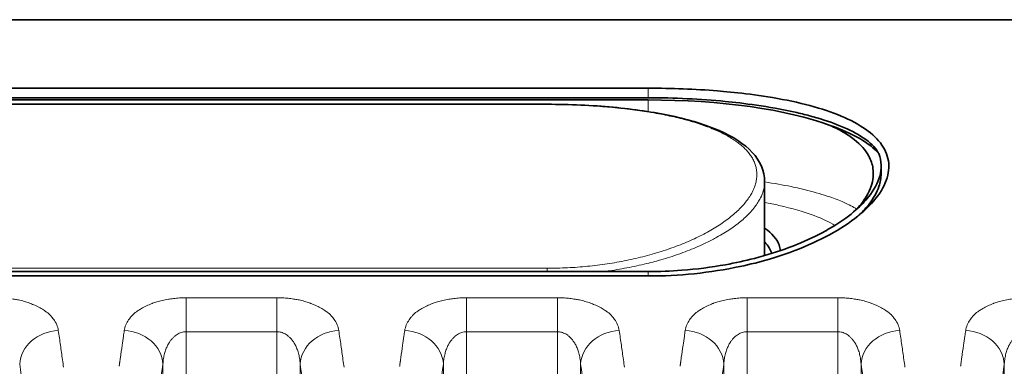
# Model space of a CAD drawing. Header units: millimetres. Extents: x 5 to 415, y 5 to 292.
# Tile 124 of 197: x 343.76 to 356.44, y 171.65 to 176.11. Entities that reach past the tile are written whole.
import ezdxf

# ---------------------------------------------------------------- set-up
doc = ezdxf.new("R2010")
doc.units = ezdxf.units.MM
doc.layers.add('Sichtbar (ISO)', color=7, linetype='Continuous', lineweight=35)
doc.layers.add('Sichtbar schmal (ISO)', color=7, linetype='Continuous', lineweight=18)

msp = doc.modelspace()

# ---------------------------------------------------------------- linework, layer by layer
at = {"layer": 'Sichtbar (ISO)'}
for p, q in [((381.29451258, 176.11222715), (337.45450843, 176.11222715)), ((351.85451236, 175.22976847), (337.45451094, 175.22976847)), ((324.35451256, 175.078529), (351.85451255, 175.078529)), ((351.85451252, 175.1064435), (324.3545127, 175.1064435)), ((324.35451256, 175.02181676), (350.55451256, 175.02181676)), ((354.85450291, 174.12813559), (354.85450291, 174.22503792)), ((353.35451256, 173.07284434), (353.35451256, 174.02436516)), ((352.60544417, 173.36913819), (352.60588805, 173.36913819)), ((324.35451261, 172.86740115), (351.85451251, 172.86740115)), ((337.45451256, 172.8100113), (351.85451247, 172.8100113))]:
    msp.add_line(p, q, dxfattribs=at)
for centre, major_axis, start_param, end_param in [((351.85451256, 174.278529), (-2.9, 0), 3.7717097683, 4.7123889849), ((350.55451256, 172.92964482), (2.8, 0), 0.6960168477, 0.6961657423)]:
    msp.add_ellipse(centre, major_axis=major_axis, ratio=0.275862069, start_param=start_param, end_param=end_param, dxfattribs=at)
for points, knots in [([(351.85451236, 175.22976847), (352.00515065, 175.22976847), (352.15528219, 175.2269341), (352.45468274, 175.21531295), (352.60227363, 175.20654045), (352.94327257, 175.17877337), (353.2489179, 175.14898702), (353.91767105, 175.02173076), (354.2038011, 174.93652061), (354.54113013, 174.77758394), (354.63851146, 174.71804892), (354.79815186, 174.58777149), (354.85860649, 174.5170203), (354.93887201, 174.36575898), (354.95746372, 174.28550898), (354.95073086, 174.11850345), (354.92473334, 174.03172545), (354.82877968, 173.85585815), (354.75800827, 173.76681468), (354.57645375, 173.59295891), (354.46572341, 173.50786128), (354.09118173, 173.27418571), (353.78005301, 173.13493407), (353.29476516, 172.99176607), (353.16823172, 172.95986498), (352.84810714, 172.89214054), (352.64921719, 172.86062946), (352.25091047, 172.81980462), (352.05472864, 172.8100113), (351.85451247, 172.8100113)], [-1.1230432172, -1.1230432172, -1.1230432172, -1.1230432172, -1.0346487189, -1.0346487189, -0.9453286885, -0.9453286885, -0.8254652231, -0.8254652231, -0.7031441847, -0.7031441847, -0.6390462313, -0.6390462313, -0.5725533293, -0.5725533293, -0.5044318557, -0.5044318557, -0.4352597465, -0.4352597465, -0.3650788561, -0.3650788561, -0.2954758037, -0.2954758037, -0.1660799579, -0.1660799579, -0.1224121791, -0.1224121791, -0.0600658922, -0.0600658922, -0.000001, -0.000001, -0.000001, -0.000001]), ([(351.85451252, 175.1064435), (352.19495855, 175.1064435), (352.52606883, 175.09062527), (353.07048687, 175.03725168), (353.39990251, 174.99739949), (353.74728858, 174.92015297)], [0.000001, 0.000001, 0.000001, 0.000001, 0.10213486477, 0.10213486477, 0.17348659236, 0.17348659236, 0.17348659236, 0.17348659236]), ([(350.55451256, 175.02181676), (350.84117741, 175.02181669), (351.13145776, 175.00898735), (351.67106545, 174.95887959), (351.92740782, 174.92133656), (352.3880166, 174.82213304), (352.59621572, 174.75876289), (352.94847144, 174.60494496), (353.09321735, 174.51155083), (353.29642628, 174.29257896), (353.35451265, 174.1599453), (353.35451253, 174.02436516)], [0, 0, 0, 0, 0.08599945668, 0.08599945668, 0.17078367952, 0.17078367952, 0.25775403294, 0.25775403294, 0.3495081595, 0.3495081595, 0.44303413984, 0.44303413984, 0.44303413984, 0.44303413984]), ([(353.74728862, 174.92015298), (353.81109361, 174.90573023), (353.8726268, 174.89059764), (353.93169231, 174.87481453), (354.06402276, 174.83945402), (354.18396697, 174.80082823), (354.28989101, 174.75965196), (354.40802632, 174.71372877), (354.50872255, 174.66463316), (354.59065786, 174.61341389), (354.68509608, 174.55437882), (354.75461088, 174.49252253), (354.79839839, 174.42941165), (354.80803452, 174.4155231), (354.81642471, 174.4015738), (354.82357245, 174.38757946)], [0, 0, 0, 0, 0.1080750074, 0.1080750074, 0.1080750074, 0.3502063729, 0.3502063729, 0.3502063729, 0.6202514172, 0.6202514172, 0.6202514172, 0.9315039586, 0.9315039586, 0.9315039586, 1, 1, 1, 1]), ([(354.19759222, 174.74992051), (354.34724878, 174.69746529), (354.47502374, 174.64045352), (354.68608831, 174.51884024), (354.76783751, 174.4539471), (354.82357252, 174.38757947)], [0.000001, 0.000001, 0.000001, 0.000001, 0.07428097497, 0.07428097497, 0.1510873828, 0.1510873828, 0.1510873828, 0.1510873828]), ([(354.54747448, 173.6760069), (354.59551725, 173.72991059), (354.63544124, 173.78418939), (354.69181564, 173.8808451), (354.71144385, 173.92326542), (354.75229834, 174.04343585), (354.76059655, 174.12040341), (354.74238083, 174.24983552), (354.7244566, 174.30337467), (354.65480545, 174.43121182), (354.59136568, 174.50313391), (354.4643653, 174.60298192), (354.41748784, 174.63453441), (354.31434144, 174.69449889), (354.25832349, 174.72288976), (354.19759222, 174.74992051)], [-0.31224753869, -0.31224753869, -0.31224753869, -0.31224753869, -0.27020106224, -0.27020106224, -0.23712024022, -0.23712024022, -0.17585223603, -0.17585223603, -0.13069088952, -0.13069088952, -0.06440782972, -0.06440782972, -0.03196686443, -0.03196686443, -0.000001, -0.000001, -0.000001, -0.000001]), ([(351.85451251, 172.86740115), (351.99936779, 172.86740115), (352.14396483, 172.87241334), (352.47960141, 172.89793482), (352.66741357, 172.9227265), (352.97747706, 172.97863041), (353.10226686, 173.00580307), (353.53825951, 173.11814798), (353.81804833, 173.22512072), (354.11975466, 173.37957198), (354.18379107, 173.41541237), (354.35379479, 173.51959027), (354.44976771, 173.58985967), (354.59364642, 173.71640075), (354.64746449, 173.77218356), (354.76386687, 173.91776258), (354.81227045, 174.00750326), (354.84973407, 174.14392561), (354.85570761, 174.19158865), (354.85277763, 174.28928633), (354.84256989, 174.33909919), (354.8235724, 174.38757935)], [0.00000100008, 0.00000100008, 0.00000100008, 0.00000100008, 0.04345758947, 0.04345758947, 0.10191679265, 0.10191679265, 0.14333832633, 0.14333832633, 0.25245532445, 0.25245532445, 0.28416780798, 0.28416780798, 0.34242039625, 0.34242039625, 0.38716748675, 0.38716748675, 0.45881238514, 0.45881238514, 0.49801072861, 0.49801072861, 0.54052824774, 0.54052824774, 0.54052824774, 0.54052824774]), ([(354.56989993, 173.59369095), (354.57391812, 173.59752874), (354.57789528, 173.60136912), (354.6263779, 173.64870225), (354.6656642, 173.69248616), (354.75759152, 173.81147624), (354.79971293, 173.88692178), (354.8447007, 174.01775712), (354.85450362, 174.07348247), (354.85450372, 174.12813704)], [0.268302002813, 0.268302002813, 0.268302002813, 0.268302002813, 0.270267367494, 0.270267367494, 0.292510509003, 0.292510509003, 0.330645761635, 0.330645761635, 0.359669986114, 0.359669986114, 0.359669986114, 0.359669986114]), ([(353.55440947, 173.13572953), (353.55375982, 173.16052802), (353.54906847, 173.18536187), (353.51401942, 173.28450673), (353.45153653, 173.3573439), (353.35460209, 173.42685893)], [-0.39092700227, -0.39092700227, -0.39092700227, -0.39092700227, -0.36191653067, -0.36191653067, -0.27495116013, -0.27495116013, -0.27495116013, -0.27495116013]), ([(353.35451201, 173.24887123), (353.37780916, 173.22419356), (353.39708411, 173.19923017), (353.42633014, 173.15087325), (353.436885, 173.12751018), (353.44432994, 173.10271252), (353.44471884, 173.10137909), (353.44509639, 173.10004541)], [0.322816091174, 0.322816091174, 0.322816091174, 0.322816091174, 0.356552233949, 0.356552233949, 0.387724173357, 0.387724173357, 0.389495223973, 0.389495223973, 0.389495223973, 0.389495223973])]:
    msp.add_open_spline(points, degree=3, knots=knots, dxfattribs=at)
msp.add_open_spline([(352.6460891, 173.39145113), (352.64599472, 173.39147851), (352.64590034, 173.39150589), (352.64580596, 173.39153327)], degree=3, dxfattribs=at)
at = {"layer": 'Sichtbar schmal (ISO)'}
for p, q in [((351.85451236, 175.22976847), (351.85451252, 175.1064435)), ((351.85451255, 175.078529), (351.85451254, 174.92794586)), ((324.35451256, 175.01812976), (350.55451256, 175.01812976)), ((350.55451256, 175.02181676), (350.55451256, 175.01814712)), ((350.55451256, 175.01814712), (350.55451256, 175.01809507)), ((352.64338848, 173.39016457), (352.6438172, 173.39016457)), ((352.07875187, 173.144204), (352.07926222, 173.144204)), ((350.55451256, 172.90940223), (324.35451256, 172.90940223)), ((350.55451256, 172.90939635), (350.55451256, 172.86740115)), ((351.8545125, 172.8100113), (351.85451251, 172.86740115)), ((347.07198232, 172.5295249), (345.90179564, 172.5295249)), ((345.90179564, 172.09147546), (345.90179564, 172.5295249)), ((347.07198232, 172.5295249), (347.07198232, 172.09147563)), ((350.68493289, 172.5295249), (349.51474621, 172.5295249)), ((349.51474621, 172.09147546), (349.51474621, 172.5295249)), ((350.68493289, 172.5295249), (350.68493289, 172.09147563)), ((354.29788346, 172.5295249), (353.12769678, 172.5295249)), ((353.12769678, 172.09147546), (353.12769678, 172.5295249)), ((354.29788346, 172.5295249), (354.29788346, 172.09147563)), ((345.90179532, 151.10718735), (345.90179562, 172.09147546)), ((345.90179562, 172.09147546), (347.07198232, 172.09147563)), ((347.07198267, 151.1071697), (347.07198232, 172.09147563)), ((349.51474554, 151.10714882), (349.51474615, 172.09147546)), ((350.68493289, 172.09147563), (349.51474615, 172.09147546)), ((350.68493366, 151.10714899), (350.68493289, 172.09147563)), ((353.12769556, 151.10718062), (353.12769668, 172.09147546)), ((353.12769668, 172.09147546), (354.29788346, 172.09147563)), ((354.29788465, 151.10721373), (354.29788346, 172.09147563)), ((345.04642322, 171.69628536), (345.04543083, 171.68904487)), ((345.6029372, 151.52431495), (345.60293694, 171.67579758)), ((347.3708411, 171.67579899), (347.37084086, 151.52421901)), ((348.65937379, 171.69628536), (348.6583814, 171.68904487)), ((349.21588777, 151.52418823), (349.21588751, 171.67579758)), ((350.98379167, 171.67579899), (350.98379143, 151.52412602)), ((352.27232436, 171.69628536), (352.27133198, 171.68904487)), ((352.82883834, 151.5241132), (352.82883808, 171.67579758)), ((354.59674224, 171.67579899), (354.596742, 151.5241221)), ((355.88527493, 171.69628536), (355.88428255, 171.68904487)), ((356.44178891, 151.524138), (356.44178865, 171.67579758))]:
    msp.add_line(p, q, dxfattribs=at)
for centre, major_axis, ratio, start_param, end_param in [((344.25598802, 171.67579946), (-0.49456304, -0.07353504), 0.8594287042, 4.5861539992, 6.1118769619), ((342.94841491, 146.52417815), (0.00015364, 29.65363991), 0.0871589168, 5.7405202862, 5.7529969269), ((346.41219543, 146.52806468), (0.00013806, -29.64909273), 0.0871586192, 3.6766700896, 3.6843073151), ((345.10454097, 172.05779103), (-0.08177633, -0.55348779), 0.0116185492, 4.6255863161, 4.7587760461), ((345.10483932, 171.67579899), (0.49456298, -0.07353545), 0.8594299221, 0.1713065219, 1.6971166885), ((347.86893859, 171.67579946), (-0.49456304, -0.07353504), 0.8594287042, 4.5861539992, 6.1118769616), ((346.56136546, 146.52417815), (0.00015365, 29.65363991), 0.0871589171, 5.7405202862, 5.752996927), ((350.02514597, 146.52806468), (0.00013803, -29.64909273), 0.0871586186, 3.6766700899, 3.6843073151), ((348.71749185, 172.05779183), (-0.08177748, -0.55349553), 0.0116187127, 4.625589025, 4.7587768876), ((348.71778989, 171.67579899), (0.49456298, -0.07353545), 0.8594299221, 0.1713065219, 1.6971166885), ((351.48188916, 171.67579946), (-0.49456304, -0.07353504), 0.8594287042, 4.5861539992, 6.1118769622), ((350.17431607, 146.52417815), (0.00015362, 29.65363991), 0.0871589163, 5.7405202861, 5.7529969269), ((353.63809662, 146.52806468), (0.0001381, -29.64909273), 0.08715862, 3.6766700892, 3.684307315), ((352.33044311, 172.05778942), (-0.08178399, -0.55353977), 0.0116196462, 4.6255918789, 4.7587690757), ((352.33074046, 171.67579899), (0.49456298, -0.07353545), 0.8594299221, 0.171306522, 1.6971166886), ((355.09483973, 171.67579946), (-0.49456304, -0.07353505), 0.8594287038, 4.5861539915, 6.1118769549), ((353.78726683, 146.52417815), (0.00015339, 29.65363991), 0.0871589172, 5.7405202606, 5.7529969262), ((357.25104708, 146.52806468), (0.00013801, -29.64909273), 0.087158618, 3.6766700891, 3.6843073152), ((355.94339294, 172.05779201), (-0.08177703, -0.55349247), 0.0116186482, 4.6255888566, 4.7587774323), ((355.94369103, 171.67579899), (0.49456298, -0.07353545), 0.8594299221, 0.1713065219, 1.6971166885), ((342.94826973, 146.52417815), (0.00015364, 29.65363332), 0.0871589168, 5.7345909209, 5.7405202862), ((346.41243116, 146.52806468), (0.00013806, -29.649082), 0.0871586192, 3.6843073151, 3.6945892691), ((346.56122029, 146.52417815), (0.00015365, 29.65363332), 0.0871589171, 5.7345909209, 5.7405202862), ((350.02538169, 146.52806468), (0.00013803, -29.649082), 0.0871586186, 3.6843073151, 3.6945892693), ((350.1741709, 146.52417815), (0.00015362, 29.65363332), 0.0871589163, 5.7345909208, 5.7405202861), ((353.63833234, 146.52806468), (0.0001381, -29.649082), 0.08715862, 3.684307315, 3.694589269), ((353.78712165, 146.52417815), (0.00015339, 29.65363331), 0.0871589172, 5.734590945, 5.7405202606), ((357.2512828, 146.52806468), (0.00013801, -29.649082), 0.087158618, 3.6843073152, 3.6945892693), ((342.94812873, 146.52417815), (0.00015364, 29.65362687), 0.0871589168, 5.7222233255, 5.7345909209), ((346.41246003, 146.52806468), (-0.00013806, 29.64908068), 0.0871586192, 0.5529966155, 0.555686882), ((346.56107929, 146.52417815), (0.00015365, 29.65362687), 0.0871589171, 5.7222233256, 5.7345909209), ((350.02541057, 146.52806468), (-0.00013803, 29.64908068), 0.0871586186, 0.5529966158, 0.5556868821), ((350.1740299, 146.52417815), (0.00015362, 29.65362687), 0.0871589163, 5.7222233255, 5.7345909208), ((353.63836122, 146.52806468), (-0.0001381, 29.64908068), 0.08715862, 0.5529966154, 0.5556868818), ((353.78698065, 146.52417815), (0.00015339, 29.65362687), 0.0871589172, 5.7222233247, 5.734590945), ((357.25131168, 146.52806468), (-0.00013801, 29.64908068), 0.087158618, 0.5529966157, 0.5556868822), ((342.47276507, 146.52418061), (-0.00015105, -29.15414605), 0.0871589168, 2.573188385, 2.6114043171), ((346.41255703, 146.52806468), (0.00013806, -29.64907622), 0.0871586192, 3.6990060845, 3.7002623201), ((346.41252818, 146.52806468), (-0.00013806, 29.64907755), 0.0871586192, 0.5562727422, 0.5569516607), ((346.88783907, 146.52806689), (-0.00013574, 29.14959775), 0.0871586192, 0.5301859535, 0.568407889), ((346.08571562, 146.52418061), (-0.00015106, -29.15414605), 0.0871589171, 2.573188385, 2.6114043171), ((350.02550756, 146.52806468), (0.00013803, -29.64907622), 0.0871586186, 3.6990060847, 3.7002623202), ((350.02547872, 146.52806468), (-0.00013803, 29.64907755), 0.0871586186, 0.5562727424, 0.5569516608), ((350.50078961, 146.52806689), (-0.00013571, 29.14959775), 0.0871586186, 0.5301859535, 0.5684078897), ((349.69866623, 146.52418061), (-0.00015103, -29.15414605), 0.0871589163, 2.5731883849, 2.611404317), ((353.63845822, 146.52806468), (0.0001381, -29.64907622), 0.08715862, 3.6990060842, 3.7002623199), ((353.63842937, 146.52806468), (-0.0001381, 29.64907755), 0.08715862, 0.5562727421, 0.5569516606), ((354.11374026, 146.52806689), (-0.00013578, 29.14959775), 0.08715862, 0.5301859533, 0.5684078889), ((353.31161699, 146.52418061), (-0.0001508, -29.15414605), 0.0871589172, 2.5731883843, 2.6114043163), ((357.25140867, 146.52806468), (0.00013801, -29.64907622), 0.087158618, 3.6990060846, 3.7002623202), ((357.25137983, 146.52806468), (-0.00013801, 29.64907755), 0.087158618, 0.5562727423, 0.5569516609), ((357.72669072, 146.52806689), (-0.00013568, 29.14959775), 0.087158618, 0.5301859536, 0.5684078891)]:
    msp.add_ellipse(centre, major_axis=major_axis, ratio=ratio, start_param=start_param, end_param=end_param, dxfattribs=at)
for points, knots in [([(350.55451256, 175.01812976), (350.60024583, 175.01812975), (350.69157541, 175.01750627), (350.82817335, 175.01457993), (350.96399191, 175.00972753), (351.09885463, 175.00292282), (351.23238539, 174.99416619), (351.36424318, 174.98345086), (351.49410396, 174.97076964), (351.62164636, 174.95611405), (351.74654862, 174.9394757), (351.86849331, 174.92084628), (351.98717004, 174.90021747), (352.10227527, 174.87758129), (352.21351041, 174.85293087), (352.3205801, 174.82626146), (352.42319471, 174.79757085), (352.52107595, 174.76685833), (352.61395503, 174.73412508), (352.70156283, 174.69937805), (352.78363266, 174.66263144), (352.85990807, 174.62390529), (352.93014219, 174.58322601), (352.9940964, 174.54062871), (353.05154284, 174.49615815), (353.10226754, 174.44986752), (353.14606825, 174.40182165), (353.18275564, 174.3521004), (353.21215895, 174.30079693), (353.23412805, 174.24801715), (353.24853394, 174.19388315), (353.25527231, 174.13853694), (353.25426912, 174.08214046), (353.24548518, 174.02487238), (353.22891776, 173.96692467), (353.20460091, 173.90850129), (353.17260731, 173.84982006), (353.13305161, 173.79111274), (353.0860913, 173.73262113), (353.03192387, 173.67459124), (352.97078431, 173.61727063), (352.90294799, 173.56091011), (352.82873056, 173.50576062), (352.74847917, 173.45206471), (352.66255913, 173.40004898), (352.57134623, 173.34992245), (352.47522661, 173.3018787), (352.37459345, 173.25609512), (352.26984065, 173.21273114), (352.1613561, 173.17192691), (352.04951529, 173.13380291), (351.93467545, 173.09846035), (351.81717393, 173.06598319), (351.69733217, 173.03644143), (351.5754597, 173.00989316), (351.45184097, 172.98638274), (351.32671653, 172.96594044), (351.2002968, 172.94858948), (351.07283334, 172.93435656), (350.94438388, 172.9232435), (350.81502997, 172.91526961), (350.68494721, 172.9104628), (350.59796611, 172.90940225), (350.55451256, 172.90940223)], [0, 0, 0, 0, 0.0155958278, 0.0311403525, 0.0467089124, 0.062296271, 0.0779027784, 0.0935330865, 0.1091936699, 0.1248898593, 0.140626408, 0.1564084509, 0.1722414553, 0.1881312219, 0.2040837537, 0.2201045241, 0.2361983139, 0.2523707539, 0.2686293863, 0.284980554, 0.3014262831, 0.31797036, 0.33461865, 0.3513723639, 0.3682325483, 0.3852022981, 0.4022820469, 0.4194690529, 0.4367600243, 0.4541517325, 0.471638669, 0.4892117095, 0.5068587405, 0.5245657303, 0.5423180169, 0.5601007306, 0.5778974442, 0.5956886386, 0.6134534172, 0.6311716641, 0.648823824, 0.6663898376, 0.6838469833, 0.7011739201, 0.7183545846, 0.7353757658, 0.7522261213, 0.7688965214, 0.7853803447, 0.8016740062, 0.8177772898, 0.8336932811, 0.8494286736, 0.8649924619, 0.8803940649, 0.8956443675, 0.9107610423, 0.9257681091, 0.9406849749, 0.955512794, 0.9703425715, 0.9851816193, 1, 1, 1, 1]), ([(351.28599754, 172.86740087), (351.30875532, 172.87038131), (351.33162938, 172.87353188), (351.35463617, 172.87686582), (351.39743748, 172.88306821), (351.44069852, 172.88990544), (351.48449833, 172.89747632), (351.52679149, 172.90478678), (351.56963903, 172.91269902), (351.61228321, 172.92111086), (351.65481264, 172.92950007), (351.69713862, 172.93838582), (351.73857143, 172.94760428), (351.78114996, 172.95707766), (351.82278411, 172.96690189), (351.86280938, 172.97683982), (351.89706508, 172.98534522), (351.93014369, 172.99393256), (351.96168189, 173.002426), (351.96944438, 173.00451648), (351.97711294, 173.00660672), (351.98469474, 173.00869727), (352.02666395, 173.02026956), (352.06598598, 173.03184267), (352.10379981, 173.04357991), (352.14373002, 173.05597406), (352.18198054, 173.06855231), (352.21972322, 173.08161795), (352.25640217, 173.09431534), (352.29260237, 173.10747448), (352.32922551, 173.12145529), (352.36610995, 173.13553586), (352.40336777, 173.15036884), (352.44067727, 173.1659656), (352.47549544, 173.18052089), (352.51035831, 173.19574122), (352.54500826, 173.21162143), (352.5785036, 173.22697248), (352.61179974, 173.24294009), (352.64467128, 173.25950738), (352.65639055, 173.26541391), (352.6680559, 173.27139654), (352.67965747, 173.27745417), (352.69974257, 173.28794139), (352.71965368, 173.29864839), (352.73924322, 173.30950831), (352.76989245, 173.32649944), (352.79974814, 173.34386608), (352.8283458, 173.36132829), (352.85752243, 173.37914403), (352.88538893, 173.39705859), (352.91158991, 173.4147527), (352.9363581, 173.43147921), (352.9596395, 173.44800802), (352.98124583, 173.46406026), (352.98371796, 173.46589691), (352.98616816, 173.46772773), (352.98859717, 173.46955302), (353.01412372, 173.48873493), (353.03733043, 173.50730187), (353.05897214, 173.52562221), (353.08161626, 173.54479112), (353.10254798, 173.56369122), (353.1223728, 173.58278012), (353.1410059, 173.60072155), (353.15865973, 173.61883081), (353.17562356, 173.63750202), (353.19377106, 173.65747601), (353.21109009, 173.67807217), (353.2272229, 173.69909496), (353.24195813, 173.71829656), (353.25570407, 173.73785372), (353.2682453, 173.75761103), (353.28050758, 173.77692887), (353.291618, 173.79643782), (353.30143212, 173.81599027), (353.30323321, 173.81957853), (353.30499079, 173.82316826), (353.30670421, 173.82675853), (353.31420705, 173.84247996), (353.32086638, 173.8582116), (353.32665766, 173.87398074), (353.33367619, 173.89309157), (353.33942023, 173.91225761), (353.34383401, 173.93152479), (353.34817226, 173.95046225), (353.3512255, 173.96949742), (353.35292686, 173.98867065), (353.35397772, 174.00051327), (353.35451252, 174.01240848), (353.35451253, 174.02436516)], [0.1768500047, 0.1768500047, 0.1768500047, 0.1768500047, 0.19271232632, 0.19271232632, 0.19271232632, 0.22222222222, 0.22222222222, 0.22222222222, 0.25071701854, 0.25071701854, 0.25071701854, 0.2791351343, 0.2791351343, 0.2791351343, 0.30833907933, 0.30833907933, 0.30833907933, 0.33333333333, 0.33333333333, 0.33333333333, 0.33948516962, 0.33948516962, 0.33948516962, 0.37353880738, 0.37353880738, 0.37353880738, 0.40949836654, 0.40949836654, 0.40949836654, 0.44444444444, 0.44444444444, 0.44444444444, 0.47963985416, 0.47963985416, 0.47963985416, 0.51248509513, 0.51248509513, 0.51248509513, 0.5442358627, 0.5442358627, 0.5442358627, 0.55555555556, 0.55555555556, 0.55555555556, 0.57515264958, 0.57515264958, 0.57515264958, 0.60581369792, 0.60581369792, 0.60581369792, 0.63709549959, 0.63709549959, 0.63709549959, 0.66666666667, 0.66666666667, 0.66666666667, 0.67005011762, 0.67005011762, 0.67005011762, 0.70560684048, 0.70560684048, 0.70560684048, 0.74281050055, 0.74281050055, 0.74281050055, 0.77777777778, 0.77777777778, 0.77777777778, 0.81518492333, 0.81518492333, 0.81518492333, 0.84935150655, 0.84935150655, 0.84935150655, 0.88275811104, 0.88275811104, 0.88275811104, 0.88888888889, 0.88888888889, 0.88888888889, 0.91573487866, 0.91573487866, 0.91573487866, 0.94826989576, 0.94826989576, 0.94826989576, 0.9802481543, 0.9802481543, 0.9802481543, 1, 1, 1, 1]), ([(353.35451644, 174.02219002), (353.47641053, 174.00383492), (353.58941094, 173.983635), (353.69697636, 173.96125346), (353.76868524, 173.94633272), (353.83793798, 173.93042072), (353.90533483, 173.91327163), (354.00772677, 173.88721806), (354.10559672, 173.85853234), (354.19360074, 173.82830097), (354.25894206, 173.80585474), (354.31888219, 173.78257384), (354.37232827, 173.7590985), (354.43789122, 173.73030101), (354.49396266, 173.70107927), (354.54208111, 173.67113613)], [0.34260184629, 0.34260184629, 0.34260184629, 0.34260184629, 0.43704147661, 0.43704147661, 0.43704147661, 0.5, 0.5, 0.5, 0.59564905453, 0.59564905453, 0.59564905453, 0.66666666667, 0.66666666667, 0.66666666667, 0.75378482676, 0.75378482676, 0.75378482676, 0.75378482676]), ([(353.35451226, 173.75808682), (353.41775541, 173.7461102), (353.47903006, 173.73339466), (353.53809592, 173.71999092), (353.70933823, 173.68113114), (353.86201517, 173.636487), (353.99196858, 173.5875699), (354.09643538, 173.54824647), (354.18621775, 173.50616176), (354.25995214, 173.46216809)], [0.19574580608, 0.19574580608, 0.19574580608, 0.19574580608, 0.22421595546, 0.22421595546, 0.22421595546, 0.30675592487, 0.30675592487, 0.30675592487, 0.37310806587, 0.37310806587, 0.37310806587, 0.37310806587]), ([(343.45903175, 172.5295249), (343.48311557, 172.52961403), (343.50740312, 172.52902965), (343.53155892, 172.52778993), (343.55534236, 172.52656932), (343.57899693, 172.52471374), (343.6022831, 172.5223123), (343.62615909, 172.51985003), (343.64964698, 172.51681449), (343.67256612, 172.5133351), (343.67854154, 172.51242796), (343.6844786, 172.51149073), (343.69037554, 172.51052611), (343.70837899, 172.50758111), (343.72589639, 172.50431608), (343.74311137, 172.50070986), (343.76710163, 172.49568433), (343.79051728, 172.4900004), (343.81372959, 172.48347788), (343.83720061, 172.47688266), (343.86047006, 172.46942741), (343.88367955, 172.46080937), (343.88781303, 172.45927454), (343.89194364, 172.4577026), (343.89607133, 172.4560915), (343.91486374, 172.44875653), (343.93395882, 172.440766), (343.95252378, 172.43233764), (343.97658817, 172.42141259), (343.99973333, 172.40974537), (344.02081108, 172.39814063), (344.0411649, 172.38693447), (344.05960329, 172.37579848), (344.07571221, 172.36564543), (344.08006315, 172.36290315), (344.08417832, 172.36021079), (344.08810315, 172.35755472), (344.11235997, 172.34113926), (344.12983409, 172.32629344), (344.14769666, 172.30814911), (344.15727491, 172.29841978), (344.16687605, 172.28770601), (344.1767939, 172.27505066), (344.18291848, 172.2672356), (344.18936312, 172.25876462), (344.19581756, 172.24965004), (344.20958699, 172.23020563), (344.22337372, 172.20779951), (344.23430444, 172.18281686), (344.24452439, 172.15945867), (344.25222659, 172.13385038), (344.2555548, 172.10673632)], [0, 0, 0, 0, 0.0614003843, 0.0614003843, 0.0614003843, 0.1218542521, 0.1218542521, 0.1218542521, 0.1838393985, 0.1838393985, 0.1838393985, 0.2, 0.2, 0.2, 0.2493385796, 0.2493385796, 0.2493385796, 0.3180953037, 0.3180953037, 0.3180953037, 0.3876183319, 0.3876183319, 0.3876183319, 0.4, 0.4, 0.4, 0.4563708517, 0.4563708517, 0.4563708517, 0.5294402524, 0.5294402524, 0.5294402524, 0.6, 0.6, 0.6, 0.6190578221, 0.6190578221, 0.6190578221, 0.7368419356, 0.7368419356, 0.7368419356, 0.8, 0.8, 0.8, 0.8390020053, 0.8390020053, 0.8390020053, 0.9222061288, 0.9222061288, 0.9222061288, 1, 1, 1, 1]), ([(345.10522767, 172.10672141), (345.10857466, 172.13239366), (345.11584541, 172.15678729), (345.12545075, 172.17922327), (345.13559625, 172.20292095), (345.14832745, 172.22443223), (345.16122609, 172.24338856), (345.16769159, 172.25289051), (345.17419257, 172.26175713), (345.18040358, 172.26997114), (345.18896549, 172.28129419), (345.19739013, 172.29120845), (345.2058874, 172.30035758), (345.22256069, 172.31830995), (345.2392541, 172.33341157), (345.26147522, 172.34954463), (345.26805042, 172.35431838), (345.2751401, 172.35917208), (345.28296575, 172.36417021), (345.29595683, 172.37246744), (345.31040296, 172.38135903), (345.32611179, 172.39037434), (345.34632664, 172.40197565), (345.36866121, 172.4137668), (345.39210242, 172.42491266), (345.41376912, 172.43521477), (345.43636917, 172.44496177), (345.45854438, 172.45375694), (345.46226199, 172.45523143), (345.46596671, 172.45667989), (345.46965077, 172.45810131), (345.48838646, 172.46533009), (345.50701286, 172.47166557), (345.52557041, 172.47733092), (345.54847021, 172.4843219), (345.57125924, 172.49029813), (345.5943132, 172.49556625), (345.62029311, 172.50150298), (345.64661313, 172.50654987), (345.67416344, 172.51089983), (345.69474627, 172.51414968), (345.71583744, 172.51710743), (345.73731954, 172.51964901), (345.76275882, 172.52265876), (345.78874806, 172.52508284), (345.81496485, 172.52676178), (345.84384696, 172.52861141), (345.87300334, 172.52955448), (345.90179564, 172.5295249)], [0, 0, 0, 0, 0.0773491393, 0.0773491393, 0.0773491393, 0.1590480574, 0.1590480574, 0.1590480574, 0.2, 0.2, 0.2, 0.256452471, 0.256452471, 0.256452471, 0.3672231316, 0.3672231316, 0.3672231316, 0.4, 0.4, 0.4, 0.4544116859, 0.4544116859, 0.4544116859, 0.5244311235, 0.5244311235, 0.5244311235, 0.5891500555, 0.5891500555, 0.5891500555, 0.6, 0.6, 0.6, 0.6551786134, 0.6551786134, 0.6551786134, 0.7232684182, 0.7232684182, 0.7232684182, 0.8, 0.8, 0.8, 0.8573261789, 0.8573261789, 0.8573261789, 0.9252122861, 0.9252122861, 0.9252122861, 1, 1, 1, 1]), ([(347.07198232, 172.5295249), (347.09606614, 172.52961403), (347.12035369, 172.52902965), (347.14450949, 172.52778993), (347.16829293, 172.52656932), (347.1919475, 172.52471374), (347.21523367, 172.5223123), (347.23910966, 172.51985003), (347.26259755, 172.51681449), (347.28551669, 172.5133351), (347.29149211, 172.51242796), (347.29742917, 172.51149073), (347.30332611, 172.51052611), (347.32132956, 172.50758111), (347.33884696, 172.50431608), (347.35606194, 172.50070986), (347.3800522, 172.49568433), (347.40346785, 172.4900004), (347.42668016, 172.48347788), (347.45015118, 172.47688266), (347.47342063, 172.46942741), (347.49663012, 172.46080937), (347.5007636, 172.45927454), (347.50489421, 172.4577026), (347.5090219, 172.4560915), (347.52781431, 172.44875653), (347.54690939, 172.440766), (347.56547435, 172.43233764), (347.58953874, 172.42141259), (347.6126839, 172.40974537), (347.63376165, 172.39814063), (347.65411547, 172.38693447), (347.67255386, 172.37579848), (347.68866278, 172.36564543), (347.69301372, 172.36290315), (347.69712889, 172.36021079), (347.70105372, 172.35755472), (347.72531054, 172.34113926), (347.74278466, 172.32629344), (347.76064723, 172.30814911), (347.77022548, 172.29841978), (347.77982662, 172.28770601), (347.78974447, 172.27505066), (347.79586905, 172.2672356), (347.80231369, 172.25876462), (347.80876813, 172.24965004), (347.82253756, 172.23020563), (347.83632429, 172.20779951), (347.84725501, 172.18281686), (347.85747496, 172.15945867), (347.86517716, 172.13385038), (347.86850537, 172.10673632)], [0, 0, 0, 0, 0.0614003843, 0.0614003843, 0.0614003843, 0.1218542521, 0.1218542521, 0.1218542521, 0.1838393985, 0.1838393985, 0.1838393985, 0.2, 0.2, 0.2, 0.2493385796, 0.2493385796, 0.2493385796, 0.3180953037, 0.3180953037, 0.3180953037, 0.3876183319, 0.3876183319, 0.3876183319, 0.4, 0.4, 0.4, 0.4563708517, 0.4563708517, 0.4563708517, 0.5294402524, 0.5294402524, 0.5294402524, 0.6, 0.6, 0.6, 0.6190578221, 0.6190578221, 0.6190578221, 0.7368419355, 0.7368419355, 0.7368419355, 0.8, 0.8, 0.8, 0.8390020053, 0.8390020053, 0.8390020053, 0.9222061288, 0.9222061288, 0.9222061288, 1, 1, 1, 1]), ([(348.71817824, 172.10672141), (348.72152523, 172.13239366), (348.72879598, 172.15678729), (348.73840132, 172.17922327), (348.74854682, 172.20292095), (348.76127802, 172.22443223), (348.77417666, 172.24338856), (348.78064216, 172.25289051), (348.78714314, 172.26175713), (348.79335415, 172.26997114), (348.80191606, 172.28129419), (348.8103407, 172.29120845), (348.81883797, 172.30035758), (348.83551126, 172.31830995), (348.85220467, 172.33341157), (348.87442579, 172.34954463), (348.88100099, 172.35431838), (348.88809067, 172.35917208), (348.89591632, 172.36417021), (348.9089074, 172.37246744), (348.92335353, 172.38135903), (348.93906236, 172.39037434), (348.95927721, 172.40197565), (348.98161178, 172.4137668), (349.005053, 172.42491266), (349.02671969, 172.43521477), (349.04931974, 172.44496177), (349.07149495, 172.45375694), (349.07521256, 172.45523143), (349.07891728, 172.45667989), (349.08260134, 172.45810131), (349.10133703, 172.46533009), (349.11996343, 172.47166557), (349.13852098, 172.47733092), (349.16142078, 172.4843219), (349.18420981, 172.49029813), (349.20726377, 172.49556625), (349.23324368, 172.50150298), (349.2595637, 172.50654987), (349.28711401, 172.51089983), (349.30769684, 172.51414968), (349.32878801, 172.51710743), (349.35027011, 172.51964901), (349.37570939, 172.52265876), (349.40169863, 172.52508284), (349.42791542, 172.52676178), (349.45679753, 172.52861141), (349.48595391, 172.52955448), (349.51474621, 172.5295249)], [0, 0, 0, 0, 0.0773491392, 0.0773491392, 0.0773491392, 0.1590480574, 0.1590480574, 0.1590480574, 0.2, 0.2, 0.2, 0.256452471, 0.256452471, 0.256452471, 0.3672231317, 0.3672231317, 0.3672231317, 0.4, 0.4, 0.4, 0.4544116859, 0.4544116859, 0.4544116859, 0.5244311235, 0.5244311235, 0.5244311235, 0.5891500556, 0.5891500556, 0.5891500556, 0.6, 0.6, 0.6, 0.6551786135, 0.6551786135, 0.6551786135, 0.7232684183, 0.7232684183, 0.7232684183, 0.8, 0.8, 0.8, 0.857326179, 0.857326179, 0.857326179, 0.9252122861, 0.9252122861, 0.9252122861, 1, 1, 1, 1]), ([(350.68493289, 172.5295249), (350.70901671, 172.52961403), (350.73330426, 172.52902965), (350.75746006, 172.52778993), (350.7812435, 172.52656932), (350.80489807, 172.52471374), (350.82818424, 172.5223123), (350.85206023, 172.51985003), (350.87554812, 172.51681449), (350.89846726, 172.5133351), (350.90444268, 172.51242796), (350.91037974, 172.51149073), (350.91627668, 172.51052611), (350.93428013, 172.50758111), (350.95179753, 172.50431608), (350.96901251, 172.50070986), (350.99300277, 172.49568433), (351.01641842, 172.4900004), (351.03963073, 172.48347788), (351.06310175, 172.47688266), (351.0863712, 172.46942741), (351.10958069, 172.46080937), (351.11371417, 172.45927454), (351.11784478, 172.4577026), (351.12197247, 172.4560915), (351.14076488, 172.44875653), (351.15985996, 172.440766), (351.17842492, 172.43233764), (351.20248931, 172.42141259), (351.22563447, 172.40974537), (351.24671222, 172.39814063), (351.26706604, 172.38693447), (351.28550443, 172.37579848), (351.30161335, 172.36564543), (351.30596429, 172.36290315), (351.31007946, 172.36021079), (351.31400429, 172.35755472), (351.33826111, 172.34113926), (351.35573523, 172.32629344), (351.3735978, 172.30814911), (351.38317605, 172.29841978), (351.39277719, 172.28770601), (351.40269504, 172.27505066), (351.40881962, 172.2672356), (351.41526426, 172.25876462), (351.4217187, 172.24965004), (351.43548813, 172.23020563), (351.44927486, 172.20779951), (351.46020558, 172.18281686), (351.47042553, 172.15945867), (351.47812773, 172.13385038), (351.48145594, 172.10673632)], [0, 0, 0, 0, 0.0614003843, 0.0614003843, 0.0614003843, 0.1218542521, 0.1218542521, 0.1218542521, 0.1838393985, 0.1838393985, 0.1838393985, 0.2, 0.2, 0.2, 0.2493385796, 0.2493385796, 0.2493385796, 0.3180953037, 0.3180953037, 0.3180953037, 0.3876183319, 0.3876183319, 0.3876183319, 0.4, 0.4, 0.4, 0.4563708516, 0.4563708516, 0.4563708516, 0.5294402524, 0.5294402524, 0.5294402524, 0.6, 0.6, 0.6, 0.6190578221, 0.6190578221, 0.6190578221, 0.7368419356, 0.7368419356, 0.7368419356, 0.8, 0.8, 0.8, 0.8390020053, 0.8390020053, 0.8390020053, 0.9222061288, 0.9222061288, 0.9222061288, 1, 1, 1, 1]), ([(352.33112881, 172.10672141), (352.3344758, 172.13239366), (352.34174655, 172.15678729), (352.35135189, 172.17922327), (352.36149739, 172.20292095), (352.37422859, 172.22443223), (352.38712723, 172.24338856), (352.39359273, 172.25289051), (352.40009371, 172.26175713), (352.40630472, 172.26997114), (352.41486663, 172.28129419), (352.42329127, 172.29120845), (352.43178854, 172.30035758), (352.44846183, 172.31830995), (352.46515524, 172.33341157), (352.48737636, 172.34954463), (352.49395156, 172.35431838), (352.50104124, 172.35917208), (352.50886689, 172.36417021), (352.52185797, 172.37246744), (352.5363041, 172.38135903), (352.55201293, 172.39037434), (352.57222778, 172.40197565), (352.59456235, 172.4137668), (352.61800357, 172.42491266), (352.63967026, 172.43521477), (352.66227031, 172.44496177), (352.68444552, 172.45375694), (352.68816313, 172.45523143), (352.69186785, 172.45667989), (352.69555191, 172.45810131), (352.7142876, 172.46533009), (352.732914, 172.47166557), (352.75147155, 172.47733092), (352.77437135, 172.4843219), (352.79716038, 172.49029813), (352.82021434, 172.49556625), (352.84619425, 172.50150298), (352.87251427, 172.50654987), (352.90006458, 172.51089983), (352.92064741, 172.51414968), (352.94173858, 172.51710743), (352.96322068, 172.51964901), (352.98865996, 172.52265876), (353.0146492, 172.52508284), (353.04086599, 172.52676178), (353.0697481, 172.52861141), (353.09890448, 172.52955448), (353.12769678, 172.5295249)], [0, 0, 0, 0, 0.0773491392, 0.0773491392, 0.0773491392, 0.1590480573, 0.1590480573, 0.1590480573, 0.2, 0.2, 0.2, 0.256452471, 0.256452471, 0.256452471, 0.3672231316, 0.3672231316, 0.3672231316, 0.4, 0.4, 0.4, 0.4544116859, 0.4544116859, 0.4544116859, 0.5244311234, 0.5244311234, 0.5244311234, 0.5891500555, 0.5891500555, 0.5891500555, 0.6, 0.6, 0.6, 0.6551786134, 0.6551786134, 0.6551786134, 0.7232684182, 0.7232684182, 0.7232684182, 0.8, 0.8, 0.8, 0.857326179, 0.857326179, 0.857326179, 0.9252122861, 0.9252122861, 0.9252122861, 1, 1, 1, 1]), ([(354.29788346, 172.5295249), (354.32196728, 172.52961403), (354.34625483, 172.52902965), (354.37041063, 172.52778993), (354.39419407, 172.52656932), (354.41784864, 172.52471374), (354.44113481, 172.5223123), (354.4650108, 172.51985003), (354.48849869, 172.51681449), (354.51141783, 172.5133351), (354.51739325, 172.51242796), (354.52333031, 172.51149073), (354.52922725, 172.51052611), (354.5472307, 172.50758111), (354.5647481, 172.50431608), (354.58196308, 172.50070986), (354.60595334, 172.49568433), (354.62936899, 172.4900004), (354.6525813, 172.48347788), (354.67605232, 172.47688266), (354.69932177, 172.46942741), (354.72253126, 172.46080937), (354.72666474, 172.45927454), (354.73079535, 172.4577026), (354.73492304, 172.4560915), (354.75371545, 172.44875653), (354.77281053, 172.440766), (354.79137549, 172.43233764), (354.81543988, 172.42141259), (354.83858504, 172.40974537), (354.85966279, 172.39814063), (354.88001661, 172.38693447), (354.898455, 172.37579848), (354.91456392, 172.36564544), (354.91891486, 172.36290315), (354.92303003, 172.36021079), (354.92695486, 172.35755472), (354.95121168, 172.34113926), (354.9686858, 172.32629344), (354.98654837, 172.30814911), (354.99612662, 172.29841978), (355.00572776, 172.28770601), (355.01564561, 172.27505066), (355.02177019, 172.2672356), (355.02821483, 172.25876462), (355.03466927, 172.24965004), (355.0484387, 172.23020563), (355.06222543, 172.20779951), (355.07315615, 172.18281686), (355.0833761, 172.15945867), (355.0910783, 172.13385038), (355.09440651, 172.10673632)], [0, 0, 0, 0, 0.0614003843, 0.0614003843, 0.0614003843, 0.1218542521, 0.1218542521, 0.1218542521, 0.1838393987, 0.1838393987, 0.1838393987, 0.2, 0.2, 0.2, 0.2493385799, 0.2493385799, 0.2493385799, 0.3180953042, 0.3180953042, 0.3180953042, 0.3876183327, 0.3876183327, 0.3876183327, 0.4, 0.4, 0.4, 0.4563708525, 0.4563708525, 0.4563708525, 0.5294402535, 0.5294402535, 0.5294402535, 0.6, 0.6, 0.6, 0.6190578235, 0.6190578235, 0.6190578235, 0.7368419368, 0.7368419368, 0.7368419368, 0.8, 0.8, 0.8, 0.8390020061, 0.8390020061, 0.8390020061, 0.9222061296, 0.9222061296, 0.9222061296, 1, 1, 1, 1]), ([(355.94407938, 172.10672141), (355.94742637, 172.13239366), (355.95469712, 172.15678729), (355.96430246, 172.17922327), (355.97444796, 172.20292095), (355.98717916, 172.22443223), (356.0000778, 172.24338856), (356.0065433, 172.25289051), (356.01304428, 172.26175713), (356.01925529, 172.26997114), (356.0278172, 172.28129419), (356.03624184, 172.29120845), (356.04473911, 172.30035758), (356.0614124, 172.31830995), (356.07810581, 172.33341157), (356.10032693, 172.34954463), (356.10690213, 172.35431838), (356.11399181, 172.35917208), (356.12181746, 172.36417021), (356.13480854, 172.37246744), (356.14925467, 172.38135903), (356.1649635, 172.39037434), (356.18517835, 172.40197565), (356.20751293, 172.4137668), (356.23095414, 172.42491266), (356.25262083, 172.43521477), (356.27522088, 172.44496177), (356.29739609, 172.45375694), (356.3011137, 172.45523143), (356.30481842, 172.45667989), (356.30850248, 172.45810131), (356.32723817, 172.46533009), (356.34586457, 172.47166557), (356.36442212, 172.47733092), (356.38732192, 172.4843219), (356.41011095, 172.49029813), (356.43316491, 172.49556625), (356.45914482, 172.50150298), (356.48546484, 172.50654987), (356.51301515, 172.51089983), (356.53359798, 172.51414968), (356.55468915, 172.51710743), (356.57617125, 172.51964901), (356.60161053, 172.52265876), (356.62759977, 172.52508284), (356.65381656, 172.52676178), (356.68269867, 172.52861141), (356.71185505, 172.52955448), (356.74064735, 172.5295249)], [0, 0, 0, 0, 0.0773491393, 0.0773491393, 0.0773491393, 0.1590480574, 0.1590480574, 0.1590480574, 0.2, 0.2, 0.2, 0.2564524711, 0.2564524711, 0.2564524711, 0.3672231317, 0.3672231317, 0.3672231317, 0.4, 0.4, 0.4, 0.454411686, 0.454411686, 0.454411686, 0.5244311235, 0.5244311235, 0.5244311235, 0.5891500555, 0.5891500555, 0.5891500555, 0.6, 0.6, 0.6, 0.6551786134, 0.6551786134, 0.6551786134, 0.7232684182, 0.7232684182, 0.7232684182, 0.8, 0.8, 0.8, 0.8573261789, 0.8573261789, 0.8573261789, 0.9252122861, 0.9252122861, 0.9252122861, 1, 1, 1, 1]), ([(345.60293702, 171.67579652), (345.60427672, 171.69982029), (345.60910723, 171.74548233), (345.62241341, 171.80909405), (345.64009727, 171.86490814), (345.66107481, 171.91326869), (345.68436098, 171.95446606), (345.7090518, 171.98887325), (345.73443655, 172.01708082), (345.76013761, 172.03987599), (345.78614205, 172.0580639), (345.81267453, 172.07224496), (345.84033838, 172.08282626), (345.87011152, 172.08980968), (345.89091306, 172.09147531), (345.90179562, 172.09147546)], [0.0000037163, 0.0000037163, 0.0000037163, 0.0000037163, 0.11501556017, 0.22023128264, 0.3170270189, 0.40631380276, 0.48850401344, 0.56383288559, 0.6328743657, 0.69672357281, 0.7569514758, 0.81530023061, 0.87314538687, 0.93356802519, 0.99999994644, 0.99999994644, 0.99999994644, 0.99999994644]), ([(347.07198232, 172.09147565), (347.08105999, 172.09147557), (347.09911009, 172.09027113), (347.12594494, 172.08489426), (347.15251244, 172.07593723), (347.17906676, 172.0631129), (347.2056799, 172.0459744), (347.23228724, 172.02392998), (347.2586579, 171.99627924), (347.28435938, 171.96226886), (347.30874448, 171.92115374), (347.33095126, 171.87224575), (347.34989823, 171.81494422), (347.36426046, 171.7487967), (347.36943502, 171.70100944), (347.37084091, 171.67579755)], [0, 0, 0, 0, 0.05541657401, 0.11012063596, 0.16573006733, 0.22336512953, 0.28408898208, 0.34891891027, 0.41891078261, 0.49506722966, 0.57826807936, 0.66942116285, 0.76945161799, 0.87928475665, 0.99999623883, 0.99999623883, 0.99999623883, 0.99999623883]), ([(349.21588759, 171.67579652), (349.21722729, 171.69982029), (349.2220578, 171.74548233), (349.23536398, 171.80909405), (349.25304784, 171.86490814), (349.27402538, 171.91326869), (349.29731155, 171.95446606), (349.32200237, 171.98887325), (349.34738712, 172.01708082), (349.37308818, 172.03987599), (349.39909262, 172.0580639), (349.4256251, 172.07224496), (349.45328895, 172.08282626), (349.48306208, 172.08980968), (349.5038636, 172.09147531), (349.51474615, 172.09147546)], [0.0000037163, 0.0000037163, 0.0000037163, 0.0000037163, 0.11501556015, 0.22023128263, 0.31702701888, 0.40631380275, 0.48850401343, 0.56383288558, 0.63287436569, 0.69672357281, 0.7569514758, 0.8153002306, 0.87314538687, 0.93356802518, 0.99999987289, 0.99999987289, 0.99999987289, 0.99999987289]), ([(350.68493289, 172.09147565), (350.69401056, 172.09147557), (350.71206066, 172.09027113), (350.73889551, 172.08489426), (350.76546301, 172.07593723), (350.79201733, 172.0631129), (350.81863047, 172.0459744), (350.84523781, 172.02392998), (350.87160847, 171.99627924), (350.89730995, 171.96226886), (350.92169505, 171.92115374), (350.94390183, 171.87224575), (350.9628488, 171.81494422), (350.97721103, 171.7487967), (350.98238559, 171.70100944), (350.98379148, 171.67579755)], [0, 0, 0, 0, 0.055416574, 0.11012063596, 0.16573006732, 0.22336512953, 0.28408898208, 0.34891891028, 0.41891078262, 0.49506722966, 0.57826807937, 0.66942116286, 0.769451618, 0.87928475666, 0.99999623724, 0.99999623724, 0.99999623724, 0.99999623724]), ([(352.82883816, 171.67579652), (352.83017786, 171.69982029), (352.83500837, 171.74548233), (352.84831455, 171.80909405), (352.86599841, 171.86490814), (352.88697595, 171.91326869), (352.91026212, 171.95446606), (352.93495294, 171.98887325), (352.96033769, 172.01708082), (352.98603875, 172.03987599), (353.01204319, 172.0580639), (353.03857567, 172.07224496), (353.06623952, 172.08282626), (353.09601264, 172.08980968), (353.11681415, 172.09147531), (353.12769668, 172.09147546)], [0.0000037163, 0.0000037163, 0.0000037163, 0.0000037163, 0.11501556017, 0.22023128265, 0.3170270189, 0.40631380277, 0.48850401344, 0.56383288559, 0.6328743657, 0.69672357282, 0.75695147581, 0.81530023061, 0.87314538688, 0.93356802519, 0.99999979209, 0.99999979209, 0.99999979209, 0.99999979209]), ([(354.29788346, 172.09147565), (354.30696113, 172.09147557), (354.32501123, 172.09027113), (354.35184608, 172.08489426), (354.37841358, 172.07593723), (354.4049679, 172.0631129), (354.43158104, 172.0459744), (354.45818838, 172.02392998), (354.48455904, 171.99627924), (354.51026052, 171.96226886), (354.53464562, 171.92115374), (354.5568524, 171.87224575), (354.57579937, 171.81494422), (354.5901616, 171.7487967), (354.59533616, 171.70100944), (354.59674205, 171.67579755)], [0, 0, 0, 0, 0.05541657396, 0.11012063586, 0.16573006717, 0.22336512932, 0.28408898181, 0.34891890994, 0.41891078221, 0.49506722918, 0.57826807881, 0.66942116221, 0.76945161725, 0.8792847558, 0.99999623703, 0.99999623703, 0.99999623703, 0.99999623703]), ([(356.44178873, 171.67579652), (356.44312843, 171.69982029), (356.44795894, 171.74548233), (356.46126512, 171.80909405), (356.47894898, 171.86490814), (356.49992652, 171.91326869), (356.52321269, 171.95446606), (356.54790351, 171.98887325), (356.57328826, 172.01708082), (356.59898932, 172.03987599), (356.62499376, 172.0580639), (356.65152624, 172.07224496), (356.67919009, 172.08282626), (356.70896319, 172.08980967), (356.72976467, 172.0914753), (356.74064719, 172.09147546)], [0.0000037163, 0.0000037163, 0.0000037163, 0.0000037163, 0.11501556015, 0.22023128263, 0.31702701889, 0.40631380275, 0.48850401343, 0.56383288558, 0.63287436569, 0.69672357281, 0.7569514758, 0.8153002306, 0.87314538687, 0.93356802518, 0.99999966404, 0.99999966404, 0.99999966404, 0.99999966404]), ([(345.03977433, 171.64630967), (345.03980887, 171.64766901), (345.03990639, 171.64903227), (345.04009469, 171.65041676), (345.040283, 171.65180125), (345.04056208, 171.65320696), (345.04075037, 171.65459071), (345.04093866, 171.65597447), (345.04103616, 171.65733628), (345.04110339, 171.65869055)], [0, 0, 0, 0, 0.3333333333, 0.3333333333, 0.3333333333, 0.6666666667, 0.6666666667, 0.6666666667, 1, 1, 1, 1]), ([(345.04110339, 171.65869055), (345.04130625, 171.65961082), (345.04150005, 171.66062318), (345.04169239, 171.66186163), (345.04188473, 171.66310009), (345.04207561, 171.66456457), (345.04224226, 171.6658527), (345.04240891, 171.66714079), (345.04255132, 171.66825262), (345.04267709, 171.66932226)], [0, 0, 0, 0, 0.33333333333, 0.33333333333, 0.33333333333, 0.66666666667, 0.66666666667, 0.66666666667, 0.99999263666, 0.99999263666, 0.99999263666, 0.99999263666]), ([(345.04912071, 171.71607997), (345.04900081, 171.7150428), (345.04887804, 171.71402991), (345.04874092, 171.7130088), (345.0486038, 171.7119877), (345.04845232, 171.71095839), (345.04831065, 171.70994131), (345.04816898, 171.70892424), (345.0480371, 171.7079194), (345.04790698, 171.70692)], [0, 0, 0, 0, 0.33333333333, 0.33333333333, 0.33333333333, 0.66666666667, 0.66666666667, 0.66666666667, 0.99999936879, 0.99999936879, 0.99999936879, 0.99999936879]), ([(348.6527249, 171.64630967), (348.65275944, 171.64766901), (348.65285696, 171.64903227), (348.65304526, 171.65041676), (348.65323357, 171.65180125), (348.65351265, 171.65320695), (348.65370094, 171.65459071), (348.65388923, 171.65597446), (348.65398673, 171.65733628), (348.65405396, 171.65869055)], [0, 0, 0, 0, 0.3333333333, 0.3333333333, 0.3333333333, 0.6666666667, 0.6666666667, 0.6666666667, 1, 1, 1, 1]), ([(348.65405396, 171.65869055), (348.65425682, 171.65961082), (348.65445062, 171.66062318), (348.65464296, 171.66186163), (348.6548353, 171.66310009), (348.65502618, 171.66456457), (348.65519283, 171.6658527), (348.65535948, 171.66714079), (348.65550189, 171.66825261), (348.65562766, 171.66932226)], [0.00000000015, 0.00000000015, 0.00000000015, 0.00000000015, 0.33333333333, 0.33333333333, 0.33333333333, 0.66666666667, 0.66666666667, 0.66666666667, 0.99999263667, 0.99999263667, 0.99999263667, 0.99999263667]), ([(348.66207128, 171.71607997), (348.66195138, 171.7150428), (348.66182861, 171.7140299), (348.66169149, 171.7130088), (348.66155437, 171.7119877), (348.66140289, 171.71095839), (348.66126122, 171.70994131), (348.66111955, 171.70892424), (348.66098767, 171.7079194), (348.66085755, 171.70691999)], [0, 0, 0, 0, 0.33333333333, 0.33333333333, 0.33333333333, 0.66666666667, 0.66666666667, 0.66666666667, 0.99999936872, 0.99999936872, 0.99999936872, 0.99999936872]), ([(352.26567547, 171.64630967), (352.26571001, 171.64766901), (352.26580753, 171.64903227), (352.26599583, 171.65041676), (352.26618414, 171.65180125), (352.26646322, 171.65320696), (352.26665151, 171.65459071), (352.2668398, 171.65597447), (352.2669373, 171.65733628), (352.26700453, 171.65869055)], [0, 0, 0, 0, 0.3333333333, 0.3333333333, 0.3333333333, 0.6666666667, 0.6666666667, 0.6666666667, 1, 1, 1, 1]), ([(352.26700453, 171.65869055), (352.26720739, 171.65961082), (352.26740119, 171.66062318), (352.26759353, 171.66186163), (352.26778587, 171.66310009), (352.26797675, 171.66456457), (352.2681434, 171.6658527), (352.26831005, 171.6671408), (352.26845246, 171.66825262), (352.26857823, 171.66932226)], [0, 0, 0, 0, 0.33333333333, 0.33333333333, 0.33333333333, 0.66666666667, 0.66666666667, 0.66666666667, 0.99999263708, 0.99999263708, 0.99999263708, 0.99999263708]), ([(352.27502185, 171.71607997), (352.27490195, 171.7150428), (352.27477918, 171.71402991), (352.27464206, 171.7130088), (352.27450494, 171.7119877), (352.27435346, 171.71095839), (352.27421179, 171.70994131), (352.27407012, 171.70892424), (352.27393824, 171.7079194), (352.27380812, 171.70692)], [0, 0, 0, 0, 0.33333333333, 0.33333333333, 0.33333333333, 0.66666666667, 0.66666666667, 0.66666666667, 0.99999936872, 0.99999936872, 0.99999936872, 0.99999936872]), ([(355.87862604, 171.64630967), (355.87866058, 171.64766901), (355.8787581, 171.64903227), (355.8789464, 171.65041676), (355.87913471, 171.65180125), (355.87941379, 171.65320695), (355.87960208, 171.65459071), (355.87979037, 171.65597446), (355.87988787, 171.65733628), (355.8799551, 171.65869055)], [0, 0, 0, 0, 0.3333333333, 0.3333333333, 0.3333333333, 0.6666666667, 0.6666666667, 0.6666666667, 1, 1, 1, 1]), ([(355.8799551, 171.65869055), (355.88015796, 171.65961082), (355.88035176, 171.66062318), (355.8805441, 171.66186163), (355.88073644, 171.66310009), (355.88092732, 171.66456457), (355.88109397, 171.6658527), (355.88126062, 171.66714079), (355.88140303, 171.66825262), (355.8815288, 171.66932226)], [0.00000000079, 0.00000000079, 0.00000000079, 0.00000000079, 0.33333333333, 0.33333333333, 0.33333333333, 0.66666666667, 0.66666666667, 0.66666666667, 0.99999263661, 0.99999263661, 0.99999263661, 0.99999263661]), ([(355.88797242, 171.71607997), (355.88785252, 171.7150428), (355.88772975, 171.71402991), (355.88759263, 171.7130088), (355.88745551, 171.7119877), (355.88730403, 171.71095839), (355.88716236, 171.70994131), (355.88702069, 171.70892424), (355.88688881, 171.7079194), (355.88675869, 171.70692)], [0, 0, 0, 0, 0.33333333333, 0.33333333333, 0.33333333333, 0.66666666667, 0.66666666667, 0.66666666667, 0.99999936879, 0.99999936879, 0.99999936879, 0.99999936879])]:
    msp.add_open_spline(points, degree=3, knots=knots, dxfattribs=at)
msp.add_open_spline([(353.14912373, 174.39633278), (353.14891985, 174.39650078), (353.14871584, 174.39666872), (353.14851171, 174.39683662)], degree=3, dxfattribs=at)

doc.saveas('drawing.dxf')
